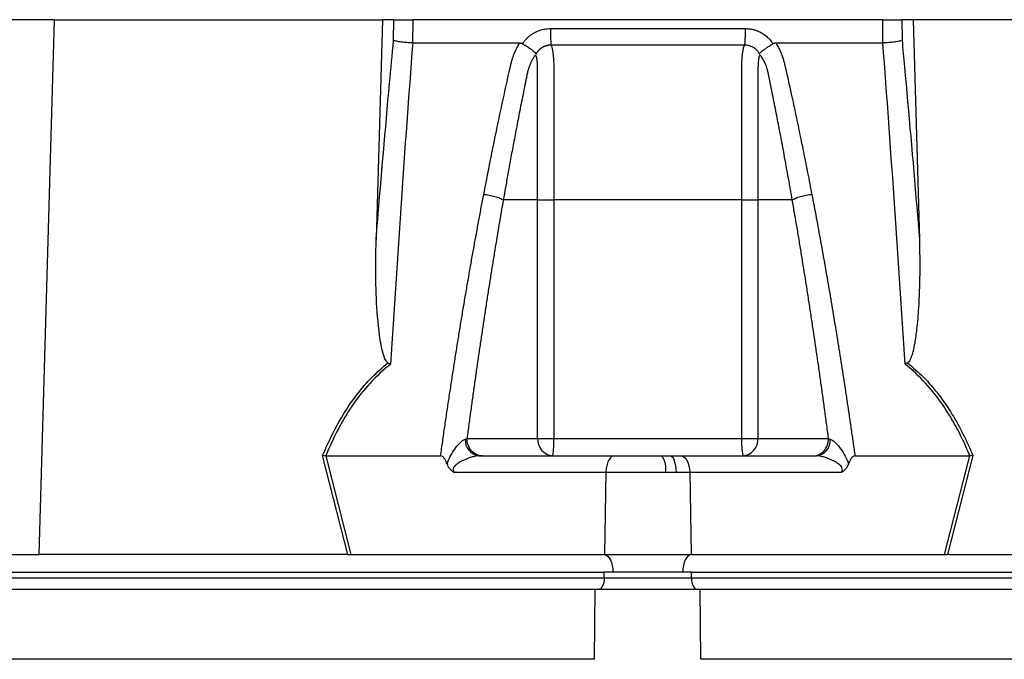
# Model space of a CAD drawing. Header units: millimetres. Extents: x 1838 to 4086, y 1016 to 5019.
# Tile 13 of 17: x 3331 to 3669, y 1901 to 2121. Entities that reach past the tile are written whole.
import ezdxf

# ---------------------------------------------------------------- set-up
doc = ezdxf.new("R2010")
doc.units = ezdxf.units.MM
doc.header["$LTSCALE"] = 2

msp = doc.modelspace()

# ---------------------------------------------------------------- linework, layer by layer
at = {"color": 7, "linetype": 'Continuous', "lineweight": 25}
for p, q in [((3342.91, 2120.71), (3227.42, 2120.71)), ((3342.91, 2120.71), (3337.65, 1936.71)), ((3342.91, 2120.71), (3455.71, 2120.71)), ((3455.71, 2120.71), (3453.54, 2045.12)), ((3459.59, 2120.71), (3455.71, 2120.71)), ((3459.52, 2113.61), (3459.59, 2120.71)), ((3466.16, 2120.71), (3466.08, 2112.71)), ((3627.65, 2120.71), (3466.16, 2120.71)), ((3627.73, 2112.71), (3627.65, 2120.71)), ((3634.23, 2120.71), (3634.3, 2113.61)), ((3638.11, 2120.71), (3634.23, 2120.71)), ((3638.11, 2120.71), (3640.27, 2045.12)), ((3750.9, 2120.71), (3638.11, 2120.71)), ((3503.9, 2112.44), (3504.08, 2112.71)), ((3589.74, 2112.71), (3589.91, 2112.44)), ((3509.04, 2058.71), (3497.24, 2058.71)), ((3509.04, 1976.71), (3509.04, 2058.71)), ((3514.61, 2058.71), (3514.61, 1976.71)), ((3579.2, 1976.71), (3579.2, 2058.71)), ((3596.58, 2058.71), (3584.78, 2058.71)), ((3584.78, 2058.71), (3584.78, 1976.71)), ((3484.78, 1976.71), (3509.04, 1976.71)), ((3509.04, 1976.71), (3514.61, 1976.71)), ((3514.61, 1976.71), (3579.2, 1976.71)), ((3579.2, 1976.71), (3584.78, 1976.71)), ((3584.78, 1976.71), (3609.04, 1976.71)), ((3443.83, 1936.71), (3435.15, 1970.76)), ((3436.21, 1970.71), (3444.87, 1936.71)), ((3436.23, 1970.71), (3475.7, 1970.71)), ((3488.85, 1970.71), (3535.5, 1970.71)), ((3535.5, 1970.71), (3551.78, 1970.71)), ((3551.78, 1970.71), (3554.6, 1970.71)), ((3554.6, 1970.71), (3558.31, 1970.71)), ((3558.31, 1970.71), (3604.96, 1970.71)), ((3618.12, 1970.71), (3657.58, 1970.71)), ((3648.94, 1936.71), (3657.61, 1970.71)), ((3658.66, 1970.76), (3649.98, 1936.71)), ((3532.5, 1964.92), (3480.43, 1964.92)), ((3532.5, 1964.92), (3532.01, 1936.71)), ((3553.06, 1964.92), (3532.5, 1964.92)), ((3556.62, 1964.92), (3553.06, 1964.92)), ((3561.31, 1964.92), (3556.62, 1964.92)), ((3561.31, 1964.92), (3561.8, 1936.71)), ((3613.38, 1964.92), (3561.31, 1964.92)), ((3216.58, 1936.71), (3337.65, 1936.71)), ((3443.24, 1936.71), (3337.65, 1936.71)), ((3444.87, 1936.71), (3532.01, 1936.71)), ((3532.01, 1936.71), (3561.8, 1936.71)), ((3561.8, 1936.71), (3648.94, 1936.71)), ((3650.57, 1936.71), (3756.17, 1936.71)), ((3047.91, 1930.71), (3531.91, 1930.71)), ((3534.91, 1930.71), (3531.91, 1930.71)), ((3531.91, 1928.71), (3531.91, 1930.71)), ((3558.91, 1930.71), (3534.91, 1930.71)), ((3561.91, 1930.71), (3558.91, 1930.71)), ((3561.91, 1930.71), (4045.91, 1930.71)), ((3561.91, 1928.71), (3561.91, 1930.71)), ((3047.91, 1928.71), (3531.91, 1928.71)), ((3531.91, 1928.71), (3561.91, 1928.71)), ((3561.91, 1928.71), (4045.91, 1928.71)), ((3528.85, 1924.71), (3044.85, 1924.71)), ((3528.65, 1900.71), (3528.85, 1924.71)), ((3564.96, 1924.71), (3528.85, 1924.71)), ((3565.17, 1900.71), (3564.96, 1924.71)), ((4048.96, 1924.71), (3564.96, 1924.71)), ((3528.65, 1900.71), (3044.65, 1900.71)), ((4049.17, 1900.71), (3565.17, 1900.71))]:
    msp.add_line(p, q, dxfattribs=at)
at = {"color": 7, "linetype": 'Continuous', "lineweight": 25, "flags": 128}
for points in [[(3554.6, 1970.71), (3554.98, 1970.6), (3555.36, 1970.27), (3555.7, 1969.74), (3556, 1969.03), (3556.25, 1968.15), (3556.45, 1967.15), (3556.57, 1966.06), (3556.62, 1964.92)], [(3558.31, 1970.71), (3558.88, 1970.6), (3559.44, 1970.27), (3559.95, 1969.74), (3560.4, 1969.03), (3560.77, 1968.15), (3561.05, 1967.15), (3561.23, 1966.06), (3561.31, 1964.92)], [(3532.01, 1936.71), (3532.58, 1936.56), (3533.13, 1936.19), (3533.63, 1935.63), (3534.07, 1934.88), (3534.42, 1933.98), (3534.69, 1932.96), (3534.85, 1931.86), (3534.91, 1930.71)], [(3561.8, 1936.71), (3561.23, 1936.56), (3560.69, 1936.19), (3560.19, 1935.63), (3559.75, 1934.88), (3559.39, 1933.98), (3559.13, 1932.96), (3558.96, 1931.86), (3558.91, 1930.71)], [(3531.91, 1928.71), (3531.87, 1927.93), (3531.75, 1927.18), (3531.57, 1926.49), (3531.32, 1925.88), (3531.02, 1925.38), (3530.67, 1925.01), (3530.3, 1924.79), (3529.91, 1924.71)], [(3561.91, 1928.71), (3561.95, 1927.93), (3562.06, 1927.18), (3562.24, 1926.49), (3562.49, 1925.88), (3562.8, 1925.38), (3563.14, 1925.01), (3563.52, 1924.79), (3563.91, 1924.71)]]:
    msp.add_lwpolyline(points, dxfattribs=at)
at = {"color": 7, "linetype": 'Continuous', "lineweight": 25}
for centre, radius, start, end in [((3489.57, 1976.06), 5.4, 175.7145, 262.3682), ((3514.67, 1976.34), 5.64, 176.1886, 265.5981), ((3490.64, 1975.22), 24.02, 349.188, 3.5659), ((3603.17, 1975.22), 24.02, 176.4341, 190.812), ((3579.15, 1976.34), 5.64, 274.4019, 3.8114), ((3604.25, 1976.06), 5.4, 277.6318, 4.2855), ((3545.38, 1966.26), 7.79, 350.0902, 34.8381)]:
    msp.add_arc(centre, radius, start, end, dxfattribs=at)
for centre, major_axis, start_param, end_param in [((3445.9, 1930.71), (32.46, -0.51), 1.637472, 1.655677), ((3647.91, 1930.71), (32.46, 0.51), 1.485915, 1.504121)]:
    msp.add_ellipse(centre, major_axis=major_axis, ratio=0.184165, start_param=start_param, end_param=end_param, dxfattribs=at)
for points, knots in [([(3459.59, 2120.71), (3459.83, 2120.71), (3460.17, 2120.71), (3461.06, 2120.71), (3461.58, 2120.71), (3462.48, 2120.71), (3462.79, 2120.71), (3463.43, 2120.71), (3463.77, 2120.71), (3464.79, 2120.71), (3465.47, 2120.71), (3466.16, 2120.71)], [0, 0, 0, 0, 0.25, 0.25, 0.5, 0.5, 0.625, 0.625, 0.75, 0.75, 1, 1, 1, 1]), ([(3627.65, 2120.71), (3628.34, 2120.71), (3629.03, 2120.71), (3630.4, 2120.71), (3631.04, 2120.71), (3631.94, 2120.71), (3632.22, 2120.71), (3632.74, 2120.71), (3632.98, 2120.71), (3633.65, 2120.71), (3633.99, 2120.71), (3634.23, 2120.71)], [0, 0, 0, 0, 0.25, 0.25, 0.5, 0.5, 0.625, 0.625, 0.75, 0.75, 1, 1, 1, 1]), ([(3504.08, 2112.71), (3504.17, 2112.84), (3504.35, 2113.11), (3504.65, 2113.5), (3504.96, 2113.87), (3505.28, 2114.22), (3505.62, 2114.56), (3505.97, 2114.88), (3506.33, 2115.18), (3506.71, 2115.47), (3507.11, 2115.75), (3507.51, 2116.01), (3507.94, 2116.25), (3508.37, 2116.47), (3508.96, 2116.75), (3509.7, 2117.04), (3510.61, 2117.32), (3511.54, 2117.51), (3512.48, 2117.63), (3513.12, 2117.65), (3513.44, 2117.65)], [0, 0, 0, 0, 0.044249, 0.088104, 0.131646, 0.174957, 0.218124, 0.261231, 0.304365, 0.347611, 0.391054, 0.434778, 0.478866, 0.523398, 0.568452, 0.654809, 0.74053, 0.826228, 0.912518, 1, 1, 1, 1]), ([(3513.44, 2117.65), (3513.44, 2117.09), (3513.45, 2116.5), (3513.47, 2115.33), (3513.48, 2114.75), (3513.52, 2113.71), (3513.55, 2113.24), (3513.61, 2112.46), (3513.64, 2112.15), (3513.68, 2111.93)], [0, 0, 0, 0, 0.25, 0.25, 0.5, 0.5, 0.75, 0.75, 1, 1, 1, 1]), ([(3580.37, 2117.65), (3580.37, 2117.09), (3580.37, 2116.5), (3580.35, 2115.33), (3580.33, 2114.75), (3580.29, 2113.71), (3580.26, 2113.24), (3580.2, 2112.46), (3580.17, 2112.15), (3580.14, 2111.93)], [0, 0, 0, 0, 0.25, 0.25, 0.5, 0.5, 0.75, 0.75, 1, 1, 1, 1]), ([(3580.37, 2117.65), (3580.53, 2117.65), (3580.85, 2117.65), (3581.33, 2117.62), (3581.81, 2117.57), (3582.28, 2117.5), (3582.74, 2117.41), (3583.2, 2117.31), (3583.66, 2117.18), (3584.11, 2117.03), (3584.55, 2116.87), (3585.13, 2116.63), (3585.82, 2116.29), (3586.59, 2115.83), (3587.32, 2115.32), (3588, 2114.75), (3588.63, 2114.12), (3589.22, 2113.45), (3589.56, 2112.96), (3589.74, 2112.71)], [0, 0, 0, 0, 0.043926, 0.087482, 0.130742, 0.173781, 0.216675, 0.259499, 0.302332, 0.345249, 0.388327, 0.431642, 0.51487, 0.596532, 0.677148, 0.757255, 0.837402, 0.918139, 1, 1, 1, 1]), ([(3453.54, 2045.12), (3453.69, 2047), (3455.16, 2064.98), (3457.13, 2087.83), (3459.06, 2108.71), (3459.52, 2113.61)], [0, 0, 0, 0, 0.082091, 0.78432, 1, 1, 1, 1]), ([(3466.12, 2112.71), (3464.71, 2094.41), (3463.38, 2076.05), (3460.85, 2039.22), (3459.65, 2020.75), (3458.49, 2002.23)], [0, 0, 0, 0, 0.5, 0.5, 1, 1, 1, 1]), ([(3466.08, 2112.71), (3465.41, 2112.74), (3464.06, 2112.8), (3462.13, 2113), (3460.51, 2113.28), (3459.77, 2113.5), (3459.52, 2113.61), (3459.52, 2113.61)], [0, 0, 0, 0, 0.243076, 0.486112, 0.730219, 0.994534, 1, 1, 1, 1]), ([(3490.53, 2060.63), (3490.8, 2062.01), (3491.33, 2064.75), (3492.13, 2068.85), (3492.94, 2072.93), (3493.76, 2076.97), (3494.84, 2082.21), (3496.18, 2088.61), (3497.54, 2094.92), (3498.65, 2099.94), (3499.31, 2102.92), (3499.79, 2105.04), (3500.1, 2106.25), (3500.39, 2107.27), (3500.73, 2108.29), (3501.14, 2109.34), (3501.65, 2110.48), (3502.22, 2111.61), (3502.65, 2112.34), (3502.87, 2112.71)], [0, 0, 0, 0, 0.077777, 0.1552, 0.232272, 0.308995, 0.385372, 0.530526, 0.674474, 0.747423, 0.819615, 0.846383, 0.869761, 0.889755, 0.906383, 0.929523, 0.9528, 0.976272, 1, 1, 1, 1]), ([(3502.87, 2112.71), (3502.95, 2112.71), (3503.1, 2112.71), (3503.32, 2112.67), (3503.52, 2112.62), (3503.72, 2112.54), (3503.84, 2112.47), (3503.9, 2112.44)], [0, 0, 0, 0, 0.212576, 0.416535, 0.614103, 0.807726, 1, 1, 1, 1]), ([(3503.9, 2112.44), (3504, 2112.38), (3504.19, 2112.27), (3504.47, 2112.09), (3504.75, 2111.91), (3505.01, 2111.74), (3505.27, 2111.58), (3505.52, 2111.41), (3505.75, 2111.25), (3505.97, 2111.1), (3506.29, 2110.88), (3506.68, 2110.61), (3507.11, 2110.3), (3507.47, 2110.03), (3507.76, 2109.8), (3508, 2109.6), (3508.18, 2109.43), (3508.32, 2109.28), (3508.42, 2109.15), (3508.48, 2109.03), (3508.51, 2108.94), (3508.52, 2108.91)], [0, 0, 0, 0, 0.048717, 0.096614, 0.143569, 0.18947, 0.234212, 0.277701, 0.319851, 0.360589, 0.399847, 0.496372, 0.584985, 0.665278, 0.737075, 0.800396, 0.855408, 0.902399, 0.941768, 0.974049, 1, 1, 1, 1]), ([(3513.68, 2111.93), (3513.56, 2111.93), (3513.34, 2111.93), (3513, 2111.91), (3512.67, 2111.87), (3512.34, 2111.81), (3512.01, 2111.73), (3511.69, 2111.63), (3511.38, 2111.52), (3510.91, 2111.31), (3510.34, 2110.98), (3509.74, 2110.5), (3509.28, 2110.03), (3508.95, 2109.6), (3508.71, 2109.22), (3508.59, 2108.99), (3508.54, 2108.89)], [0, 0, 0, 0, 0.053547, 0.106992, 0.160359, 0.213674, 0.266961, 0.320245, 0.373552, 0.426905, 0.564401, 0.685189, 0.789243, 0.876461, 0.946727, 1, 1, 1, 1]), ([(3580.14, 2111.93), (3577.56, 2111.93), (3572.07, 2111.93), (3564.1, 2111.93), (3555.66, 2111.93), (3549.91, 2111.93), (3543.9, 2111.93), (3538.16, 2111.93), (3529.72, 2111.93), (3521.75, 2111.93), (3516.25, 2111.93), (3513.68, 2111.93)], [0.758909, 0.758909, 0.758909, 0.758909, 0.7820302, 0.8131687, 0.8443073, 0.8754458, 0.8754458, 0.9065844, 0.9377229, 0.9688615, 0.9919828, 0.9919828, 0.9919828, 0.9919828]), ([(3513.68, 2111.93), (3513.78, 2111.71), (3513.87, 2111.43), (3514.03, 2110.8), (3514.11, 2110.44), (3514.24, 2109.65), (3514.3, 2109.21), (3514.4, 2108.29), (3514.44, 2107.8), (3514.51, 2106.76), (3514.54, 2106.22), (3514.58, 2105.11), (3514.6, 2104.55), (3514.61, 2103.69), (3514.61, 2103.4), (3514.61, 2102.82), (3514.61, 2102.53), (3514.61, 2101.66), (3514.61, 2096.43), (3514.61, 2091.21), (3514.61, 2077.28), (3514.61, 2068), (3514.61, 2058.71)], [0, 0, 0, 0, 0.03125, 0.03125, 0.0625, 0.0625, 0.09375, 0.09375, 0.125, 0.125, 0.15625, 0.15625, 0.1875, 0.1875, 0.203125, 0.203125, 0.21875, 0.21875, 0.25, 0.5, 0.5, 1, 1, 1, 1]), ([(3579.2, 2058.71), (3579.2, 2068), (3579.2, 2077.29), (3579.2, 2091.22), (3579.2, 2096.44), (3579.2, 2101.67), (3579.2, 2102.54), (3579.2, 2102.83), (3579.2, 2103.41), (3579.21, 2103.7), (3579.22, 2104.56), (3579.23, 2105.12), (3579.27, 2106.23), (3579.3, 2106.77), (3579.37, 2107.8), (3579.42, 2108.29), (3579.52, 2109.22), (3579.58, 2109.66), (3579.71, 2110.45), (3579.78, 2110.8), (3579.95, 2111.44), (3580.04, 2111.71), (3580.14, 2111.94)], [0, 0, 0, 0, 0.5, 0.5, 0.75, 0.78125, 0.78125, 0.796875, 0.796875, 0.8125, 0.8125, 0.84375, 0.84375, 0.875, 0.875, 0.90625, 0.90625, 0.9375, 0.9375, 0.96875, 0.96875, 1, 1, 1, 1]), ([(3585.27, 2108.89), (3585.24, 2108.97), (3585.16, 2109.13), (3585, 2109.39), (3584.8, 2109.69), (3584.54, 2110.02), (3584.21, 2110.37), (3583.8, 2110.73), (3583.31, 2111.08), (3582.75, 2111.39), (3582.13, 2111.64), (3581.48, 2111.82), (3580.82, 2111.93), (3580.36, 2111.93), (3580.14, 2111.93)], [0, 0, 0, 0, 0.0385004, 0.0865115, 0.1440383, 0.2110463, 0.287486, 0.3733123, 0.4685004, 0.5730579, 0.6790438, 0.7853984, 0.8923179, 1, 1, 1, 1]), ([(3585.3, 2108.91), (3585.3, 2108.93), (3585.32, 2108.99), (3585.35, 2109.07), (3585.4, 2109.15), (3585.47, 2109.24), (3585.55, 2109.34), (3585.65, 2109.45), (3585.78, 2109.57), (3585.93, 2109.7), (3586.11, 2109.85), (3586.32, 2110.01), (3586.56, 2110.19), (3586.84, 2110.39), (3587.14, 2110.61), (3587.49, 2110.86), (3587.89, 2111.14), (3588.35, 2111.45), (3588.84, 2111.77), (3589.36, 2112.11), (3589.73, 2112.33), (3589.91, 2112.44)], [0, 0, 0, 0, 0.017192, 0.037345, 0.060751, 0.087633, 0.118168, 0.152501, 0.190751, 0.233016, 0.279364, 0.329835, 0.384429, 0.443107, 0.505774, 0.572278, 0.648628, 0.730166, 0.816364, 0.906569, 1, 1, 1, 1]), ([(3589.91, 2112.44), (3589.96, 2112.47), (3590.06, 2112.53), (3590.22, 2112.59), (3590.39, 2112.65), (3590.57, 2112.68), (3590.75, 2112.71), (3590.88, 2112.71), (3590.94, 2112.71)], [0, 0, 0, 0, 0.160202, 0.321039, 0.484027, 0.650625, 0.822199, 1, 1, 1, 1]), ([(3590.94, 2112.71), (3591.07, 2112.5), (3591.31, 2112.09), (3591.66, 2111.46), (3591.99, 2110.82), (3592.29, 2110.19), (3592.58, 2109.55), (3592.85, 2108.9), (3593.09, 2108.25), (3593.32, 2107.6), (3593.58, 2106.76), (3593.89, 2105.59), (3594.29, 2103.88), (3594.76, 2101.76), (3595.3, 2099.35), (3596.19, 2095.31), (3597.41, 2089.67), (3598.92, 2082.47), (3600.41, 2075.24), (3601.86, 2067.97), (3602.81, 2063.08), (3603.28, 2060.63)], [0, 0, 0, 0, 0.0134228, 0.0267382, 0.0399565, 0.0530881, 0.0661437, 0.0791341, 0.0920702, 0.1049632, 0.1178244, 0.141662, 0.1728313, 0.2170572, 0.2634911, 0.3121266, 0.4491557, 0.58733, 0.7237611, 0.8613131, 1, 1, 1, 1]), ([(3635.32, 2002.23), (3634.17, 2020.75), (3632.96, 2039.22), (3630.43, 2076.05), (3629.1, 2094.41), (3627.7, 2112.71)], [0, 0, 0, 0, 0.5, 0.5, 1, 1, 1, 1]), ([(3634.3, 2113.61), (3634.29, 2113.61), (3634.04, 2113.5), (3633.3, 2113.28), (3631.68, 2113), (3629.76, 2112.8), (3628.41, 2112.74), (3627.73, 2112.71)], [0, 0, 0, 0, 0.0054662, 0.2697814, 0.5138882, 0.7569238, 1, 1, 1, 1]), ([(3634.3, 2113.61), (3634.58, 2110.58), (3636.35, 2091.58), (3638.34, 2068.75), (3639.96, 2048.89), (3640.27, 2045.12)], [0, 0, 0, 0, 0.133372, 0.835603, 1, 1, 1, 1]), ([(3508.33, 2108.66), (3508.23, 2108.52), (3508.02, 2108.24), (3507.73, 2107.8), (3507.46, 2107.37), (3507.21, 2106.93), (3506.98, 2106.49), (3506.76, 2106.05), (3506.56, 2105.61), (3506.37, 2105.18), (3506.2, 2104.75), (3506.05, 2104.33), (3505.92, 2103.91), (3505.79, 2103.5), (3505.67, 2103.01), (3505.53, 2102.43), (3505.38, 2101.76), (3505.24, 2101.09), (3505.1, 2100.42), (3505, 2099.87), (3504.91, 2099.38), (3504.82, 2098.92), (3504.69, 2098.3), (3504.53, 2097.53), (3504.19, 2095.86), (3503.7, 2093.37), (3503.06, 2090.17), (3502.46, 2087.09), (3501.7, 2083.11), (3500.79, 2078.34), (3499.76, 2072.86), (3498.84, 2067.79), (3498.01, 2063.11), (3497.49, 2060.13), (3497.24, 2058.71)], [0, 0, 0, 0, 0.010662, 0.021198, 0.031594, 0.041839, 0.051919, 0.061821, 0.071533, 0.08104, 0.09033, 0.099392, 0.108213, 0.116783, 0.125091, 0.138719, 0.152205, 0.165558, 0.178786, 0.1919, 0.198167, 0.207477, 0.219813, 0.235151, 0.25346, 0.319418, 0.382864, 0.443812, 0.502275, 0.618272, 0.726011, 0.825493, 0.916782, 1, 1, 1, 1]), ([(3509.04, 2058.71), (3509.04, 2061.36), (3509.04, 2069.32), (3509.04, 2081.66), (3509.05, 2093.01), (3509.03, 2099.91), (3509.05, 2103.01), (3509.02, 2105.01), (3508.91, 2106.58), (3508.76, 2107.8), (3508.54, 2108.31), (3508.45, 2108.51)], [0, 0, 0, 0, 0.156913, 0.470739, 0.729084, 0.828623, 0.878273, 0.912858, 0.946597, 0.978177, 1, 1, 1, 1]), ([(3585.39, 2108.55), (3585.22, 2108.32), (3585.13, 2107.96), (3584.98, 2107.17), (3584.93, 2106.73), (3584.85, 2105.79), (3584.82, 2105.29), (3584.78, 2104.26), (3584.78, 2103.74), (3584.77, 2102.95), (3584.77, 2102.68), (3584.77, 2102.15), (3584.77, 2101.36), (3584.77, 2099.5), (3584.77, 2093.67), (3584.77, 2079.9), (3584.78, 2067.19), (3584.78, 2058.71)], [0, 0, 0, 0, 0.03125, 0.03125, 0.0625, 0.0625, 0.09375, 0.09375, 0.125, 0.125, 0.140625, 0.140625, 0.15625, 0.1875, 0.25, 0.5, 1, 1, 1, 1]), ([(3596.58, 2058.71), (3596.15, 2061.15), (3595.23, 2066.43), (3593.68, 2074.89), (3592.36, 2081.87), (3591.36, 2087.07), (3590.75, 2090.15), (3590.12, 2093.36), (3589.62, 2095.89), (3589.25, 2097.71), (3589.03, 2098.78), (3588.81, 2099.85), (3588.58, 2100.92), (3588.36, 2101.99), (3588.18, 2102.85), (3588.03, 2103.51), (3587.9, 2103.96), (3587.75, 2104.43), (3587.57, 2104.92), (3587.36, 2105.43), (3587.12, 2105.95), (3586.85, 2106.48), (3586.56, 2107.02), (3586.23, 2107.57), (3585.88, 2108.12), (3585.62, 2108.48), (3585.48, 2108.66)], [0, 0, 0, 0, 0.143085, 0.308796, 0.497427, 0.555835, 0.616742, 0.680167, 0.746121, 0.767405, 0.788723, 0.810074, 0.831456, 0.852865, 0.874301, 0.883002, 0.892336, 0.902282, 0.912815, 0.923904, 0.935514, 0.947608, 0.960145, 0.973084, 0.986383, 1, 1, 1, 1]), ([(3475.7, 1970.71), (3475.93, 1972.38), (3476.41, 1975.72), (3477.13, 1980.71), (3477.86, 1985.67), (3478.6, 1990.59), (3479.34, 1995.49), (3480.1, 2000.35), (3480.85, 2005.17), (3481.62, 2009.97), (3482.39, 2014.74), (3483.17, 2019.47), (3483.96, 2024.17), (3484.76, 2028.84), (3485.56, 2033.47), (3486.37, 2038.08), (3487.19, 2042.65), (3488.01, 2047.19), (3488.84, 2051.7), (3489.68, 2056.18), (3490.25, 2059.15), (3490.53, 2060.63)], [0, 0, 0, 0, 0.055211, 0.110128, 0.164753, 0.219086, 0.273129, 0.326884, 0.38035, 0.43353, 0.486425, 0.539036, 0.591365, 0.643413, 0.695181, 0.746671, 0.797884, 0.848822, 0.899487, 0.949879, 1, 1, 1, 1]), ([(3497.24, 2058.71), (3496.99, 2057.29), (3496.5, 2054.44), (3495.76, 2050.14), (3495.04, 2045.81), (3494.32, 2041.44), (3493.6, 2037.04), (3492.89, 2032.6), (3492.18, 2028.13), (3491.48, 2023.63), (3490.79, 2019.09), (3490.1, 2014.52), (3489.41, 2009.91), (3488.73, 2005.27), (3488.06, 2000.59), (3487.39, 1995.88), (3486.73, 1991.14), (3486.07, 1986.36), (3485.42, 1981.55), (3484.99, 1978.33), (3484.78, 1976.71)], [0, 0, 0, 0, 0.052635, 0.105609, 0.158921, 0.212573, 0.266566, 0.320902, 0.375581, 0.430604, 0.485973, 0.541688, 0.597751, 0.654162, 0.710923, 0.768034, 0.825496, 0.883311, 0.941478, 1, 1, 1, 1]), ([(3490.53, 2060.63), (3491.12, 2060.58), (3491.77, 2060.5), (3493.09, 2060.26), (3493.76, 2060.11), (3495.01, 2059.75), (3495.59, 2059.55), (3496.56, 2059.13), (3496.95, 2058.91), (3497.24, 2058.71)], [0, 0, 0, 0, 0.25, 0.25, 0.5, 0.5, 0.75, 0.75, 1, 1, 1, 1]), ([(3509.04, 2058.71), (3509.59, 2058.71), (3510.42, 2058.71), (3512.38, 2058.71), (3513.51, 2058.71), (3514.61, 2058.71)], [0, 0, 0, 0, 0.5, 0.5, 1, 1, 1, 1]), ([(3579.2, 2058.71), (3580.31, 2058.71), (3581.43, 2058.71), (3583.39, 2058.71), (3584.22, 2058.71), (3584.78, 2058.71)], [0, 0, 0, 0, 0.5, 0.5, 1, 1, 1, 1]), ([(3596.58, 2058.71), (3596.87, 2058.91), (3597.26, 2059.13), (3598.23, 2059.55), (3598.8, 2059.75), (3600.06, 2060.11), (3600.73, 2060.26), (3602.05, 2060.5), (3602.69, 2060.58), (3603.28, 2060.63)], [0, 0, 0, 0, 0.25, 0.25, 0.5, 0.5, 0.75, 0.75, 1, 1, 1, 1]), ([(3609.04, 1976.71), (3608.81, 1978.42), (3608.36, 1981.83), (3607.67, 1986.92), (3606.97, 1991.98), (3606.27, 1996.99), (3605.56, 2001.97), (3604.84, 2006.91), (3604.12, 2011.81), (3603.39, 2016.67), (3602.66, 2021.5), (3601.92, 2026.28), (3601.18, 2031.03), (3600.43, 2035.74), (3599.67, 2040.41), (3598.91, 2045.04), (3598.14, 2049.63), (3597.36, 2054.19), (3596.84, 2057.21), (3596.58, 2058.71)], [0, 0, 0, 0, 0.061953, 0.123509, 0.18467, 0.245435, 0.305808, 0.365787, 0.425376, 0.484574, 0.543383, 0.601804, 0.659839, 0.717488, 0.774753, 0.831636, 0.888137, 0.944258, 1, 1, 1, 1]), ([(3603.28, 2060.63), (3603.54, 2059.29), (3604.05, 2056.61), (3604.81, 2052.56), (3605.57, 2048.49), (3606.31, 2044.39), (3607.06, 2040.26), (3607.79, 2036.11), (3608.52, 2031.93), (3609.25, 2027.73), (3609.96, 2023.5), (3610.68, 2019.25), (3611.38, 2014.96), (3612.08, 2010.66), (3612.78, 2006.32), (3613.47, 2001.96), (3614.15, 1997.57), (3614.83, 1993.16), (3615.5, 1988.72), (3616.16, 1984.26), (3616.82, 1979.76), (3617.47, 1975.25), (3617.9, 1972.22), (3618.12, 1970.71)], [0, 0, 0, 0, 0.045336, 0.090894, 0.136674, 0.182678, 0.228907, 0.275362, 0.322044, 0.368954, 0.416093, 0.463462, 0.511063, 0.558896, 0.606962, 0.655262, 0.703798, 0.752569, 0.801578, 0.850824, 0.900309, 0.950034, 1, 1, 1, 1]), ([(3457.6, 2002.7), (3457.44, 2002.83), (3456.91, 2003.25), (3456.2, 2004.93), (3455.47, 2007.43), (3454.45, 2013.77), (3453.56, 2023.34), (3453.36, 2034.89), (3453.49, 2042.15), (3453.54, 2045.12)], [0, 0, 0, 0, 0.014357, 0.049627, 0.124372, 0.19944, 0.496383, 0.793753, 1, 1, 1, 1]), ([(3640.27, 2045.12), (3640.34, 2041.14), (3640.47, 2033.29), (3640.1, 2022.96), (3639.46, 2015.05), (3638.78, 2010.02), (3638.16, 2006.84), (3637.51, 2004.71), (3636.98, 2003.29), (3636.35, 2002.81), (3636.21, 2002.7)], [0, 0, 0, 0, 0.276314, 0.544227, 0.717559, 0.828271, 0.898432, 0.942707, 0.987325, 1, 1, 1, 1]), ([(3435.15, 1970.76), (3435.71, 1972.06), (3437.8, 1976.97), (3441.55, 1984.12), (3446.81, 1991.79), (3451.9, 1997.77), (3455.76, 2001.11), (3457.6, 2002.7)], [0, 0, 0, 0, 0.106677, 0.403092, 0.607771, 0.812344, 1, 1, 1, 1]), ([(3458.49, 2002.23), (3455.96, 2000.22), (3453.61, 1998.04), (3449.27, 1993.32), (3447.27, 1990.79), (3444.51, 1986.77), (3443.63, 1985.39), (3441.94, 1982.57), (3441.14, 1981.13), (3438.85, 1976.76), (3437.48, 1973.76), (3436.23, 1970.71)], [0, 0, 0, 0, 0.25, 0.25, 0.5, 0.5, 0.625, 0.625, 0.75, 0.75, 1, 1, 1, 1]), ([(3657.58, 1970.71), (3656.33, 1973.76), (3654.96, 1976.76), (3652.68, 1981.12), (3651.88, 1982.55), (3650.19, 1985.38), (3649.31, 1986.76), (3646.55, 1990.78), (3644.55, 1993.31), (3640.21, 1998.03), (3637.86, 2000.22), (3635.32, 2002.23)], [0, 0, 0, 0, 0.25, 0.25, 0.375, 0.375, 0.5, 0.5, 0.75, 0.75, 1, 1, 1, 1]), ([(3636.21, 2002.7), (3638.06, 2001.11), (3641.9, 1997.78), (3646.99, 1991.81), (3651.54, 1985.17), (3655.45, 1978.12), (3657.59, 1973.22), (3658.66, 1970.76)], [0, 0, 0, 0, 0.187636, 0.39078, 0.596856, 0.797667, 1, 1, 1, 1]), ([(3477.92, 1967.89), (3478.2, 1968.82), (3478.59, 1969.72), (3479.49, 1971.42), (3480, 1972.22), (3481.1, 1973.74), (3481.69, 1974.46), (3482.61, 1975.39), (3482.93, 1975.68), (3483.56, 1976.16), (3483.88, 1976.35), (3484.18, 1976.47)], [0, 0, 0, 0, 0.25, 0.25, 0.5, 0.5, 0.75, 0.75, 0.875, 0.875, 1, 1, 1, 1]), ([(3489.97, 1970.71), (3489.29, 1970.71), (3488.61, 1970.87), (3487.36, 1971.47), (3486.78, 1971.91), (3485.82, 1973.02), (3485.43, 1973.69), (3484.91, 1975.14), (3484.78, 1975.92), (3484.78, 1976.71)], [0, 0, 0, 0, 0.25, 0.25, 0.5, 0.5, 0.75, 0.75, 1, 1, 1, 1]), ([(3603.84, 1970.71), (3604.52, 1970.71), (3605.2, 1970.87), (3606.46, 1971.47), (3607.03, 1971.91), (3608, 1973.02), (3608.38, 1973.69), (3608.9, 1975.14), (3609.04, 1975.92), (3609.04, 1976.71)], [0, 0, 0, 0, 0.25, 0.25, 0.5, 0.5, 0.75, 0.75, 1, 1, 1, 1]), ([(3609.63, 1976.47), (3609.93, 1976.35), (3610.25, 1976.16), (3610.88, 1975.68), (3611.2, 1975.4), (3612.12, 1974.47), (3612.71, 1973.75), (3613.81, 1972.23), (3614.32, 1971.42), (3615.23, 1969.72), (3615.62, 1968.82), (3615.89, 1967.89)], [0, 0, 0, 0, 0.125, 0.125, 0.25, 0.25, 0.5, 0.5, 0.75, 0.75, 1, 1, 1, 1]), ([(3436.21, 1970.71), (3435.87, 1970.72), (3435.53, 1970.74), (3435.16, 1970.76), (3435.15, 1970.76)], [0, 0, 0, 0, 0.976224, 1, 1, 1, 1]), ([(3477.92, 1967.89), (3477.7, 1968.5), (3477.45, 1969.1), (3476.94, 1969.9), (3476.75, 1970.15), (3476.41, 1970.45), (3476.28, 1970.54), (3476.02, 1970.67), (3475.87, 1970.71), (3475.73, 1970.71)], [0, 0, 0, 0, 0.5, 0.5, 0.75, 0.75, 0.875, 0.875, 1, 1, 1, 1]), ([(3488.85, 1970.71), (3488.76, 1970.71), (3488.66, 1970.71), (3488.46, 1970.69), (3488.36, 1970.68), (3488.04, 1970.64), (3487.82, 1970.61), (3487.14, 1970.47), (3486.67, 1970.34), (3485.27, 1969.91), (3484.33, 1969.54), (3482.97, 1968.89), (3482.53, 1968.66), (3481.67, 1968.14), (3481.25, 1967.85), (3480.69, 1967.35), (3480.51, 1967.16), (3480.22, 1966.75), (3480.1, 1966.52), (3480.01, 1966.03), (3480.03, 1965.78), (3480.18, 1965.33), (3480.3, 1965.11), (3480.43, 1964.92)], [0, 0, 0, 0, 0.03125, 0.03125, 0.0625, 0.0625, 0.125, 0.125, 0.25, 0.25, 0.5, 0.5, 0.625, 0.625, 0.75, 0.75, 0.8125, 0.8125, 0.875, 0.875, 0.9375, 0.9375, 1, 1, 1, 1]), ([(3535.5, 1970.71), (3535.09, 1970.61), (3534.22, 1970.4), (3533.23, 1968.84), (3532.63, 1966.9), (3532.55, 1965.56), (3532.5, 1964.92)], [0, 0, 0, 0, 0.2707, 0.562317, 0.789298, 1, 1, 1, 1]), ([(3613.38, 1964.92), (3613.52, 1965.12), (3613.63, 1965.33), (3613.78, 1965.78), (3613.81, 1966.03), (3613.71, 1966.52), (3613.6, 1966.75), (3613.31, 1967.16), (3613.13, 1967.35), (3612.57, 1967.85), (3612.15, 1968.14), (3611.29, 1968.65), (3610.85, 1968.89), (3609.49, 1969.54), (3608.55, 1969.91), (3607.14, 1970.34), (3606.67, 1970.47), (3606, 1970.61), (3605.78, 1970.64), (3605.35, 1970.7), (3605.15, 1970.71), (3604.96, 1970.71)], [0, 0, 0, 0, 0.0625, 0.0625, 0.125, 0.125, 0.1875, 0.1875, 0.25, 0.25, 0.375, 0.375, 0.5, 0.5, 0.75, 0.75, 0.875, 0.875, 0.9375, 0.9375, 1, 1, 1, 1]), ([(3618.12, 1970.71), (3617.82, 1970.71), (3617.54, 1970.57), (3617.08, 1970.17), (3616.88, 1969.91), (3616.54, 1969.37), (3616.39, 1969.09), (3616.12, 1968.5), (3616, 1968.2), (3615.89, 1967.89)], [0, 0, 0, 0, 0.25, 0.25, 0.5, 0.5, 0.75, 0.75, 1, 1, 1, 1]), ([(3658.66, 1970.76), (3658.65, 1970.76), (3658.29, 1970.74), (3657.94, 1970.72), (3657.61, 1970.71)], [0, 0, 0, 0, 0.023776, 1, 1, 1, 1]), ([(3477.92, 1967.89), (3478.04, 1967.56), (3478.19, 1967.25), (3478.52, 1966.66), (3478.72, 1966.38), (3479.15, 1965.88), (3479.39, 1965.66), (3479.89, 1965.26), (3480.16, 1965.08), (3480.43, 1964.92)], [0, 0, 0, 0, 0.25, 0.25, 0.5, 0.5, 0.75, 0.75, 1, 1, 1, 1]), ([(3615.89, 1967.89), (3615.77, 1967.56), (3615.63, 1967.25), (3615.29, 1966.66), (3615.1, 1966.38), (3614.67, 1965.88), (3614.43, 1965.66), (3613.92, 1965.26), (3613.65, 1965.08), (3613.38, 1964.92)], [0, 0, 0, 0, 0.25, 0.25, 0.5, 0.5, 0.75, 0.75, 1, 1, 1, 1])]:
    msp.add_open_spline(points, degree=3, knots=knots, dxfattribs=at)
for points in [[(3513.44, 2117.65), (3535.72, 2117.65), (3558.09, 2117.65), (3580.37, 2117.65)], [(3466.1, 2112.71), (3472.2, 2112.71), (3484.43, 2112.71), (3496.72, 2112.71), (3502.87, 2112.71)], [(3590.94, 2112.71), (3597.1, 2112.71), (3609.38, 2112.71), (3621.62, 2112.71), (3627.72, 2112.71)], [(3579.2, 2058.71), (3557.7, 2058.71), (3536.11, 2058.71), (3514.61, 2058.71)], [(3457.6, 2002.7), (3457.91, 2002.54), (3458.21, 2002.38), (3458.49, 2002.23)], [(3636.21, 2002.7), (3635.91, 2002.54), (3635.61, 2002.38), (3635.32, 2002.23)], [(3484.18, 1976.47), (3484.4, 1976.55), (3484.6, 1976.63), (3484.78, 1976.71)], [(3609.04, 1976.71), (3609.21, 1976.63), (3609.41, 1976.55), (3609.63, 1976.47)], [(3436.23, 1970.71), (3436.22, 1970.71), (3436.21, 1970.71), (3436.21, 1970.71)], [(3657.61, 1970.71), (3657.6, 1970.71), (3657.59, 1970.71), (3657.58, 1970.71)], [(3443.83, 1936.71), (3444.19, 1936.71), (3444.54, 1936.71), (3444.87, 1936.71)], [(3648.94, 1936.71), (3649.28, 1936.71), (3649.62, 1936.71), (3649.98, 1936.71)]]:
    msp.add_open_spline(points, degree=3, dxfattribs=at)

doc.saveas('drawing.dxf')
